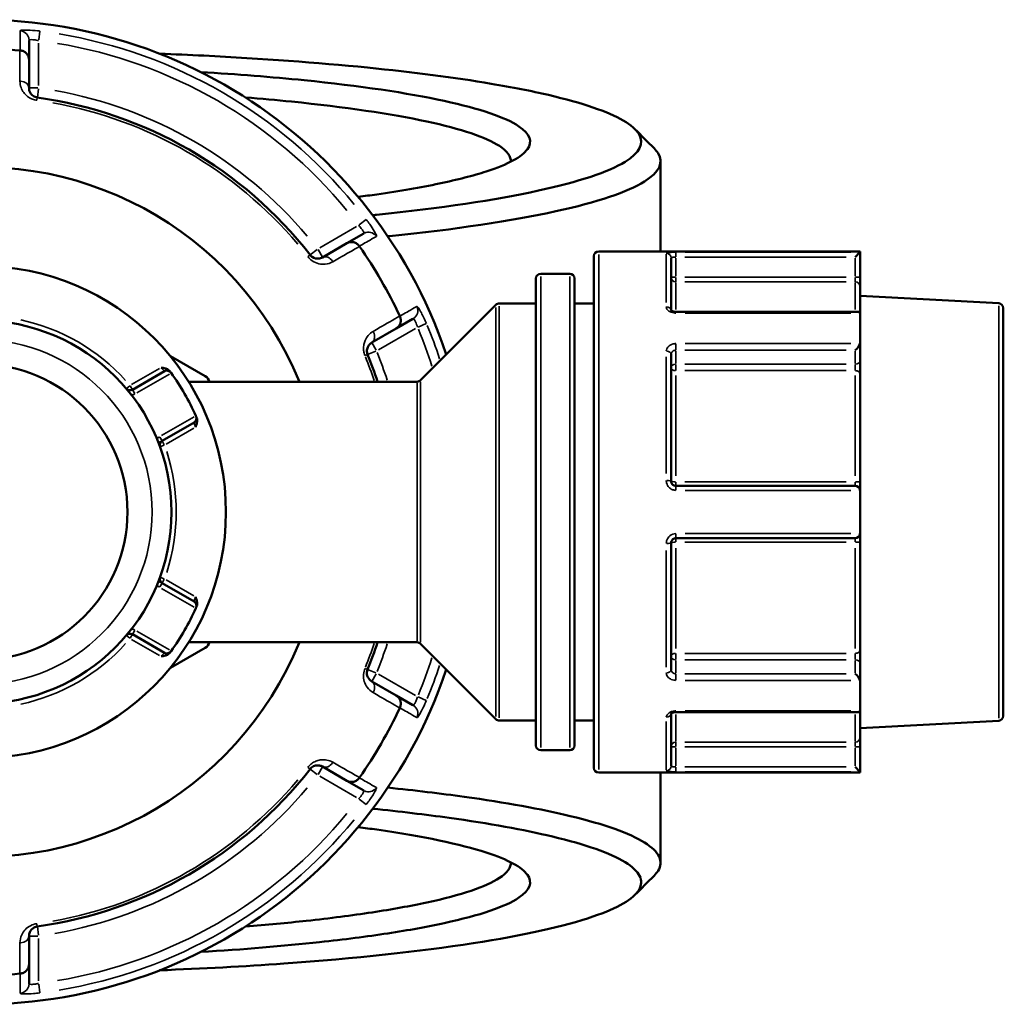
# Model space of a CAD drawing. Header units: millimetres. Extents: x 0 to 926, y 0 to 963.
# Tile 13 of 17: x 401 to 503, y 706 to 808. Entities that reach past the tile are written whole.
import ezdxf

# ---------------------------------------------------------------- set-up
doc = ezdxf.new("R2010")
doc.units = ezdxf.units.MM
doc.layers.add('Visible (ANSI)', color=7, linetype='Continuous', lineweight=50)
doc.layers.add('Visible Narrow (ANSI)', color=7, linetype='Continuous', lineweight=35)

msp = doc.modelspace()

# ---------------------------------------------------------------- linework, layer by layer
at = {"layer": 'Visible (ANSI)'}
for p, q in [((402.336, 803.792), (402.336, 805.798)), ((402.336, 800.865), (402.336, 803.792)), ((467.736, 793.279), (467.736, 783.936)), ((437.002, 785.784), (435.264, 784.781)), ((435.264, 784.781), (432.729, 783.317)), ((460.836, 730.436), (460.836, 783.436)), ((488.396, 783.936), (461.336, 783.936)), ((488.394, 783.843), (487.896, 783.345)), ((488.396, 783.936), (488.396, 783.847)), ((488.396, 781.274), (488.396, 783.847)), ((468.836, 783.242), (468.836, 777.827)), ((458.336, 781.625), (455.336, 781.625)), ((454.836, 732.747), (454.836, 781.125)), ((458.836, 781.125), (458.836, 732.747)), ((488.396, 780.282), (488.396, 781.274)), ((488.396, 780.282), (488.396, 777.52)), ((502.762, 778.561), (488.396, 779.314)), ((442.883, 770.583), (450.69, 778.39)), ((454.836, 778.536), (451.043, 778.536)), ((460.836, 778.536), (458.836, 778.536)), ((488.25, 777.666), (469.336, 777.666)), ((488.396, 777.52), (488.396, 774.409)), ((503.236, 778.062), (503.236, 735.811)), ((440.364, 775.947), (442.102, 776.951)), ((437.829, 774.484), (440.364, 775.947)), ((488.396, 772.59), (488.396, 774.409)), ((468.836, 773.275), (468.836, 760.136)), ((420.586, 770.995), (416.975, 773.08)), ((488.396, 771.274), (488.396, 772.59)), ((416.372, 771.518), (413.058, 769.604)), ((488.396, 771.274), (488.396, 760.006)), ((442.529, 770.436), (418.869, 770.436)), ((416.118, 764.304), (419.432, 766.218)), ((488.396, 759.136), (488.396, 760.006)), ((487.896, 759.636), (469.336, 759.636)), ((488.396, 759.136), (488.396, 754.736)), ((469.336, 754.236), (487.896, 754.236)), ((488.396, 753.867), (488.396, 754.736)), ((488.396, 753.867), (488.396, 742.599)), ((468.836, 753.736), (468.836, 740.598)), ((419.432, 747.655), (416.118, 749.568)), ((413.058, 744.268), (416.372, 742.355)), ((416.975, 740.793), (420.586, 742.878)), ((442.529, 743.436), (418.869, 743.436)), ((442.883, 743.29), (450.69, 735.483)), ((488.396, 741.283), (488.396, 742.599)), ((488.396, 739.464), (488.396, 741.283)), ((440.364, 737.925), (437.829, 739.389)), ((488.396, 739.464), (488.396, 736.352)), ((442.102, 736.922), (440.364, 737.925)), ((468.836, 736.045), (468.836, 730.63)), ((469.336, 736.207), (488.25, 736.207)), ((488.396, 736.352), (488.396, 733.591)), ((454.836, 735.336), (451.043, 735.336)), ((460.836, 735.336), (458.836, 735.336)), ((502.762, 735.312), (488.396, 734.559)), ((488.396, 732.599), (488.396, 733.591)), ((488.396, 730.026), (488.396, 732.599)), ((458.336, 732.247), (455.336, 732.247)), ((432.729, 730.555), (435.264, 729.092)), ((487.896, 730.528), (488.394, 730.03)), ((488.396, 729.936), (461.336, 729.936)), ((467.736, 729.936), (467.736, 720.594)), ((488.396, 730.026), (488.396, 729.936)), ((435.264, 729.092), (437.002, 728.089)), ((402.336, 710.081), (402.336, 713.008)), ((402.336, 708.074), (402.336, 710.081))]:
    msp.add_line(p, q, dxfattribs=at)
for radius in [25.5, 19.85, 15.3]:
    msp.add_circle((397.236, 756.936), radius, dxfattribs=at)
for centre, radius, start, end in [((397.236, 756.936), 51, 18.66141, 341.33859), ((397.236, 756.936), 47.999, 85.02648, 94.97352), ((397.236, 756.936), 43.35, 37.90565, 82.09435), ((397.236, 756.936), 35.749, 22.18705, 337.81295), ((397.236, 756.936), 47.999, 25.02648, 34.97352), ((461.336, 783.436), 0.5, 90, 180), ((455.336, 781.125), 0.5, 90, 180), ((458.336, 781.125), 0.5, 0, 90), ((451.043, 778.036), 0.5, 90, 135), ((502.736, 778.062), 0.5, 0, 87), ((397.236, 756.936), 43.35, 18.14475, 22.09435), ((416.622, 771.085), 0.5, 36.1232, 120), ((397.236, 756.936), 24.5, 24.00223, 35.99777), ((420.086, 770.129), 1, 17.89962, 60), ((442.529, 770.936), 0.5, 270, 315), ((412.808, 770.037), 0.5, 220.07508, 300), ((419.182, 766.651), 0.5, 300, 23.8768), ((416.368, 763.871), 0.5, 120, 199.92492), ((487.896, 759.136), 0.5, 4.76211, 90), ((487.896, 754.736), 0.5, 270, 355.23789), ((416.368, 750.001), 0.5, 160.07508, 240), ((397.236, 756.936), 24.5, 324.00223, 335.99777), ((419.182, 747.222), 0.5, 336.1232, 60), ((412.808, 743.835), 0.5, 60, 139.92492), ((420.086, 743.744), 1, 300, 342.10038), ((397.236, 756.936), 43.35, 337.90565, 341.85525), ((442.529, 742.936), 0.5, 45, 90), ((416.622, 742.788), 0.5, 240, 323.8768), ((397.236, 756.936), 47.999, 325.02648, 334.97352), ((451.043, 735.836), 0.5, 225, 270), ((502.736, 735.811), 0.5, 273, 0), ((455.336, 732.747), 0.5, 180, 270), ((458.336, 732.747), 0.5, 270, 0), ((461.336, 730.436), 0.5, 180, 270), ((397.236, 756.936), 43.35, 277.90565, 322.09435), ((397.236, 756.936), 47.999, 265.02648, 274.97352)]:
    msp.add_arc(centre, radius, start, end, dxfattribs=at)
for centre, major_axis, start_param, end_param in [((487.896, 777.166), (0.462, 0.462), 5.9736008, 6.6758844), ((487.896, 774.054), (-0.462, -0.462), 1.1780972, 2.665779), ((487.896, 739.818), (-0.462, 0.462), 3.6174063, 5.1050881), ((487.896, 736.707), (0.462, -0.462), 5.8904862, 6.5927699)]:
    msp.add_ellipse(centre, major_axis=major_axis, ratio=0.4142136, start_param=start_param, end_param=end_param, dxfattribs=at)
for points in [[(401.423, 804.753), (401.415, 804.753), (401.406, 804.754), (401.397, 804.755)], [(465.09, 796.595), (465.75, 795.935), (466.41, 795.275), (467.071, 794.615)], [(436.567, 784.449), (436.563, 784.456), (436.558, 784.463), (436.553, 784.47)], [(488.396, 783.847), (488.396, 783.845), (488.396, 783.844), (488.394, 783.843)], [(440.74, 777.219), (440.736, 777.226), (440.732, 777.234), (440.729, 777.242)], [(488.394, 777.547), (488.396, 777.538), (488.396, 777.529), (488.396, 777.52)], [(488.396, 774.409), (488.396, 774.399), (488.396, 774.388), (488.394, 774.377)], [(417.058, 771.336), (417.047, 771.351), (417.037, 771.365), (417.026, 771.38)], [(419.639, 766.853), (419.632, 766.87), (419.625, 766.886), (419.618, 766.902)], [(488.394, 759.178), (488.396, 759.164), (488.396, 759.15), (488.396, 759.136)], [(488.396, 754.736), (488.396, 754.723), (488.396, 754.709), (488.394, 754.695)], [(419.618, 746.97), (419.625, 746.987), (419.632, 747.003), (419.639, 747.019)], [(417.026, 742.493), (417.037, 742.508), (417.047, 742.522), (417.058, 742.536)], [(488.394, 739.495), (488.396, 739.485), (488.396, 739.474), (488.396, 739.464)], [(440.729, 736.631), (440.732, 736.639), (440.736, 736.646), (440.74, 736.654)], [(488.396, 736.352), (488.396, 736.343), (488.396, 736.334), (488.394, 736.325)], [(436.553, 729.402), (436.558, 729.409), (436.563, 729.416), (436.567, 729.423)], [(488.394, 730.03), (488.396, 730.028), (488.396, 730.027), (488.396, 730.026)], [(467.071, 719.257), (466.41, 718.597), (465.75, 717.937), (465.09, 717.277)], [(401.397, 709.118), (401.406, 709.119), (401.415, 709.119), (401.423, 709.12)]]:
    msp.add_open_spline(points, degree=3, dxfattribs=at)
for points, knots in [([(402.336, 803.792), (402.336, 803.793), (402.336, 803.795), (402.336, 803.915), (402.312, 804.033), (402.223, 804.253), (402.157, 804.355), (401.989, 804.532), (401.888, 804.605), (401.665, 804.71), (401.546, 804.742), (401.423, 804.753)], [-0.0004764, -0.0004764, -0.0004764, -0.0004764, 0, 0, 0.03923697, 0.03923697, 0.07796289, 0.07796289, 0.11655078, 0.11655078, 0.15359492, 0.15359492, 0.15359492, 0.15359492]), ([(415.856, 804.416), (417.404, 804.355), (418.936, 804.287), (426.472, 803.912), (432.189, 803.494), (442.139, 802.499), (446.455, 801.937), (452.378, 800.939), (454.369, 800.547), (457.9, 799.724), (459.44, 799.294), (462.033, 798.408), (463.087, 797.951), (464.684, 797.02), (465.227, 796.546), (465.509, 796.069), (466.072, 795.116), (465.583, 794.151), (462.342, 792.159), (459.292, 791.142), (450.66, 789.258), (444.946, 788.403), (438.192, 787.703), (438.062, 787.689), (437.931, 787.676)], [0.2753649, 0.2753649, 0.2753649, 0.2753649, 0.3458146, 0.3458146, 0.6262452, 0.6262452, 0.8836396, 0.8836396, 1.0350481, 1.0350481, 1.1864566, 1.1864566, 1.337865, 1.337865, 1.4892735, 1.4892735, 1.4892735, 1.7920905, 1.7920905, 2.1356112, 2.1356112, 2.4982224, 2.4982224, 2.5053333, 2.5053333, 2.5053333, 2.5053333]), ([(436.424, 789.576), (437.086, 789.662), (437.733, 789.751), (440.752, 790.186), (442.913, 790.56), (446.711, 791.356), (448.348, 791.777), (451.945, 792.947), (453.386, 793.726), (453.956, 794.517), (454.525, 795.308), (454.223, 796.11), (451.67, 797.822), (449.038, 798.721), (441.523, 800.354), (436.576, 801.084), (427.499, 801.999), (423.898, 802.285), (420.118, 802.514)], [0.7578771, 0.7578771, 0.7578771, 0.7578771, 0.8058694, 0.8058694, 0.987363, 0.987363, 1.1688566, 1.1688566, 1.4715087, 1.4715087, 1.4715087, 1.7741609, 1.7741609, 2.1372829, 2.1372829, 2.5114285, 2.5114285, 2.7285952, 2.7285952, 2.7285952, 2.7285952]), ([(403.199, 799.874), (403.156, 799.88), (403.114, 799.889), (403.006, 799.918), (402.944, 799.943), (402.807, 800.012), (402.736, 800.061), (402.62, 800.163), (402.572, 800.216), (402.471, 800.353), (402.425, 800.441), (402.355, 800.64), (402.336, 800.753), (402.336, 800.865)], [0, 0, 0, 0, 0.02585168, 0.02585168, 0.06721438, 0.06721438, 0.12305037, 0.12305037, 0.17415567, 0.17415567, 0.25081718, 0.25081718, 0.34541583, 0.34541583, 0.34541583, 0.34541583]), ([(424.749, 799.878), (426.389, 799.747), (427.981, 799.603), (435.046, 798.892), (439.824, 798.191), (447.107, 796.618), (449.673, 795.752), (451.862, 794.319), (452.259, 793.773), (452.234, 793.228)], [-2.6151899, -2.6151899, -2.6151899, -2.6151899, -2.5114285, -2.5114285, -2.1372829, -2.1372829, -1.7741609, -1.7741609, -1.5591768, -1.5591768, -1.5591768, -1.5591768]), ([(439.495, 785.488), (439.55, 785.493), (439.606, 785.499), (446.488, 786.214), (452.364, 787.096), (461.218, 789.038), (464.332, 790.086), (467.612, 792.137), (468.086, 793.13), (467.479, 794.11), (467.375, 794.279), (467.238, 794.447), (467.071, 794.615)], [-2.5011535, -2.5011535, -2.5011535, -2.5011535, -2.4982224, -2.4982224, -2.1356112, -2.1356112, -1.7920905, -1.7920905, -1.4892735, -1.4892735, -1.4892735, -1.437135, -1.437135, -1.437135, -1.437135]), ([(435.264, 784.781), (435.266, 784.782), (435.267, 784.782), (435.371, 784.842), (435.485, 784.881), (435.721, 784.913), (435.842, 784.908), (436.079, 784.85), (436.193, 784.799), (436.395, 784.658), (436.482, 784.571), (436.553, 784.47)], [-0.15371258, -0.15371258, -0.15371258, -0.15371258, -0.15323745, -0.15323745, -0.11409175, -0.11409175, -0.07545624, -0.07545624, -0.03695797, -0.03695797, 0, 0, 0, 0]), ([(432.729, 783.317), (432.609, 783.248), (432.474, 783.202), (432.119, 783.168), (431.88, 783.21), (431.582, 783.415), (431.504, 783.487), (431.44, 783.569)], [0, 0, 0, 0, 0.11734182, 0.11734182, 0.28278882, 0.28278882, 0.34541683, 0.34541683, 0.34541683, 0.34541683]), ([(469.336, 777.666), (469.281, 777.666), (469.226, 777.67), (469.122, 777.687), (469.073, 777.699), (468.988, 777.728), (468.951, 777.745), (468.893, 777.778), (468.871, 777.794), (468.842, 777.82), (468.834, 777.83), (468.83, 777.836), (468.829, 777.836), (468.829, 777.836)], [0, 0, 0, 0, 0.02450984, 0.02450984, 0.04873565, 0.04873565, 0.07214944, 0.07214944, 0.09449088, 0.09449088, 0.11641991, 0.11641991, 0.12457754, 0.12457754, 0.12457754, 0.12457754]), ([(440.74, 777.219), (440.792, 777.107), (440.824, 776.988), (440.845, 776.742), (440.832, 776.618), (440.763, 776.384), (440.707, 776.276), (440.561, 776.088), (440.47, 776.009), (440.367, 775.949), (440.366, 775.948), (440.364, 775.947)], [-0.15359506, -0.15359506, -0.15359506, -0.15359506, -0.11655085, -0.11655085, -0.07796276, -0.07796276, -0.03923705, -0.03923705, 0, 0, 0.00047625, 0.00047625, 0.00047625, 0.00047625]), ([(437.403, 773.242), (437.387, 773.282), (437.373, 773.323), (437.345, 773.43), (437.335, 773.497), (437.326, 773.65), (437.333, 773.735), (437.363, 773.887), (437.385, 773.955), (437.454, 774.113), (437.508, 774.196), (437.645, 774.356), (437.733, 774.428), (437.829, 774.484)], [0, 0, 0, 0, 0.02585168, 0.02585168, 0.06721438, 0.06721438, 0.12292214, 0.12292214, 0.17440412, 0.17440412, 0.25131567, 0.25131567, 0.345416, 0.345416, 0.345416, 0.345416]), ([(416.011, 771.887), (416.012, 771.886), (416.014, 771.886), (416.151, 771.869), (416.289, 771.85), (416.524, 771.786), (416.64, 771.744), (416.832, 771.619), (416.897, 771.556), (416.945, 771.491)], [-0.000503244, -0.000503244, -0.000503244, -0.000503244, 0, 0, 0.040898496, 0.040898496, 0.072220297, 0.072220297, 0.097403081, 0.097403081, 0.097403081, 0.097403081]), ([(417.026, 771.38), (417.026, 771.38), (417.022, 771.385), (417.003, 771.412), (416.981, 771.441), (416.949, 771.485), (416.947, 771.488), (416.945, 771.491)], [0.631886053, 0.631886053, 0.631886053, 0.631886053, 0.651255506, 0.651255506, 0.68224663, 0.68224663, 0.684271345, 0.684271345, 0.684271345, 0.684271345]), ([(419.695, 766.727), (419.727, 766.653), (419.749, 766.566), (419.762, 766.336), (419.741, 766.216), (419.678, 765.979), (419.626, 765.851), (419.572, 765.724), (419.571, 765.722), (419.571, 765.721)], [0, 0, 0, 0, 0.02421576, 0.02421576, 0.054334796, 0.054334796, 0.093662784, 0.093662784, 0.094146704, 0.094146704, 0.094146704, 0.094146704]), ([(419.695, 766.727), (419.693, 766.73), (419.692, 766.734), (419.67, 766.783), (419.655, 766.817), (419.642, 766.847), (419.639, 766.853), (419.639, 766.853)], [-0.052385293, -0.052385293, -0.052385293, -0.052385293, -0.05035476, -0.05035476, -0.019367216, -0.019367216, 0, 0, 0, 0]), ([(469.336, 759.636), (469.303, 759.636), (469.271, 759.64), (469.187, 759.656), (469.138, 759.675), (469.033, 759.733), (468.98, 759.779), (468.885, 759.903), (468.851, 759.987), (468.837, 760.095), (468.836, 760.116), (468.836, 760.136)], [0, 0, 0, 0, 0.01963427, 0.01963427, 0.05104911, 0.05104911, 0.0918884, 0.0918884, 0.14497947, 0.14497947, 0.15751281, 0.15751281, 0.15751281, 0.15751281]), ([(468.836, 753.736), (468.836, 753.793), (468.846, 753.85), (468.896, 753.99), (468.95, 754.067), (469.109, 754.196), (469.222, 754.236), (469.336, 754.236)], [0, 0, 0, 0, 0.03435848, 0.03435848, 0.08933205, 0.08933205, 0.15751354, 0.15751354, 0.15751354, 0.15751354]), ([(419.571, 748.152), (419.571, 748.151), (419.572, 748.149), (419.626, 748.022), (419.678, 747.893), (419.741, 747.657), (419.762, 747.536), (419.749, 747.307), (419.727, 747.219), (419.695, 747.145)], [-0.000503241, -0.000503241, -0.000503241, -0.000503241, 0, 0, 0.04089853, 0.04089853, 0.07222037, 0.07222037, 0.097403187, 0.097403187, 0.097403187, 0.097403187]), ([(419.639, 747.019), (419.639, 747.019), (419.642, 747.025), (419.655, 747.056), (419.67, 747.089), (419.692, 747.139), (419.693, 747.142), (419.695, 747.145)], [0.63188605, 0.63188605, 0.63188605, 0.63188605, 0.651253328, 0.651253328, 0.682240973, 0.682240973, 0.684271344, 0.684271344, 0.684271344, 0.684271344]), ([(416.945, 742.382), (416.897, 742.317), (416.832, 742.254), (416.64, 742.129), (416.524, 742.087), (416.289, 742.022), (416.151, 742.004), (416.014, 741.986), (416.012, 741.986), (416.011, 741.986)], [0, 0, 0, 0, 0.02421576, 0.02421576, 0.054334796, 0.054334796, 0.093662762, 0.093662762, 0.094146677, 0.094146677, 0.094146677, 0.094146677]), ([(416.945, 742.382), (416.968, 742.414), (416.987, 742.439), (417.017, 742.481), (417.026, 742.493), (417.026, 742.493)], [0.261120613, 0.261120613, 0.261120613, 0.261120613, 0.28428582, 0.28428582, 0.313505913, 0.313505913, 0.313505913, 0.313505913]), ([(437.829, 739.389), (437.709, 739.458), (437.602, 739.553), (437.396, 739.841), (437.314, 740.065), (437.339, 740.426), (437.362, 740.532), (437.403, 740.631)], [0, 0, 0, 0, 0.11734182, 0.11734182, 0.28109054, 0.28109054, 0.34541684, 0.34541684, 0.34541684, 0.34541684]), ([(440.364, 737.925), (440.366, 737.925), (440.367, 737.924), (440.47, 737.863), (440.561, 737.784), (440.707, 737.596), (440.763, 737.489), (440.832, 737.255), (440.845, 737.13), (440.824, 736.885), (440.792, 736.766), (440.74, 736.654)], [-0.15371258, -0.15371258, -0.15371258, -0.15371258, -0.15323743, -0.15323743, -0.11409174, -0.11409174, -0.0754562, -0.0754562, -0.03695796, -0.03695796, 0, 0, 0, 0]), ([(468.829, 736.036), (468.829, 736.036), (468.835, 736.046), (468.863, 736.072), (468.882, 736.088), (468.934, 736.119), (468.967, 736.135), (469.044, 736.165), (469.088, 736.178), (469.186, 736.198), (469.24, 736.204), (469.308, 736.207), (469.322, 736.207), (469.336, 736.207)], [0.03293512, 0.03293512, 0.03293512, 0.03293512, 0.05971916, 0.05971916, 0.08175749, 0.08175749, 0.10395199, 0.10395199, 0.1271525, 0.1271525, 0.15122998, 0.15122998, 0.15751415, 0.15751415, 0.15751415, 0.15751415]), ([(431.44, 730.304), (431.467, 730.338), (431.495, 730.37), (431.574, 730.448), (431.627, 730.49), (431.755, 730.574), (431.832, 730.611), (431.979, 730.66), (432.049, 730.675), (432.221, 730.695), (432.32, 730.69), (432.527, 730.651), (432.633, 730.611), (432.729, 730.555)], [0, 0, 0, 0, 0.02585168, 0.02585168, 0.06721438, 0.06721438, 0.12288915, 0.12288915, 0.17445287, 0.17445287, 0.25141662, 0.25141662, 0.34541603, 0.34541603, 0.34541603, 0.34541603]), ([(436.553, 729.402), (436.482, 729.301), (436.395, 729.214), (436.193, 729.073), (436.079, 729.022), (435.842, 728.965), (435.721, 728.959), (435.485, 728.992), (435.371, 729.031), (435.267, 729.09), (435.266, 729.091), (435.264, 729.092)], [-0.15359504, -0.15359504, -0.15359504, -0.15359504, -0.11655084, -0.11655084, -0.07796278, -0.07796278, -0.03923704, -0.03923704, 0, 0, 0.00047627, 0.00047627, 0.00047627, 0.00047627]), ([(467.07, 719.257), (467.238, 719.425), (467.375, 719.594), (467.479, 719.762), (467.783, 720.253), (467.817, 720.746), (467.348, 721.728), (466.844, 722.216), (465.307, 723.177), (464.274, 723.65), (461.703, 724.567), (460.165, 725.013), (455.376, 726.165), (451.678, 726.837), (444.955, 727.776), (442.303, 728.095), (439.494, 728.385)], [1.437135, 1.437135, 1.437135, 1.437135, 1.4892735, 1.4892735, 1.4892735, 1.640682, 1.640682, 1.7920905, 1.7920905, 1.9434989, 1.9434989, 2.0949074, 2.0949074, 2.3523018, 2.3523018, 2.5011535, 2.5011535, 2.5011535, 2.5011535]), ([(437.93, 726.196), (440.741, 725.909), (443.393, 725.593), (449.995, 724.673), (453.595, 724.021), (458.268, 722.904), (459.772, 722.471), (462.29, 721.581), (463.306, 721.122), (464.824, 720.189), (465.327, 719.714), (465.81, 718.76), (465.79, 718.28), (465.509, 717.803), (464.945, 716.85), (463.33, 715.908), (457.788, 714.014), (453.574, 713.077), (442.798, 711.407), (436.113, 710.69), (424.62, 709.867), (420.301, 709.631), (415.856, 709.457)], [-2.5053333, -2.5053333, -2.5053333, -2.5053333, -2.3523018, -2.3523018, -2.0949074, -2.0949074, -1.9434989, -1.9434989, -1.7920905, -1.7920905, -1.640682, -1.640682, -1.4892735, -1.4892735, -1.4892735, -1.1864566, -1.1864566, -0.842243, -0.842243, -0.4777172, -0.4777172, -0.2753649, -0.2753649, -0.2753649, -0.2753649]), ([(420.12, 711.359), (424.512, 711.625), (428.66, 711.968), (434.965, 712.652), (437.329, 712.957), (441.651, 713.617), (443.609, 713.972), (447.187, 714.75), (448.773, 715.175), (451.362, 716.059), (452.366, 716.517), (454.223, 717.762), (454.525, 718.565), (453.956, 719.356), (453.386, 720.147), (451.945, 720.925), (446.999, 722.534), (443.139, 723.343), (437.733, 724.121), (437.086, 724.21), (436.423, 724.297)], [-2.7285952, -2.7285952, -2.7285952, -2.7285952, -2.476217, -2.476217, -2.30675, -2.30675, -2.1372829, -2.1372829, -1.9557219, -1.9557219, -1.7741609, -1.7741609, -1.4715087, -1.4715087, -1.4715087, -1.1688566, -1.1688566, -0.8058694, -0.8058694, -0.7578771, -0.7578771, -0.7578771, -0.7578771]), ([(452.234, 720.645), (452.259, 720.1), (451.862, 719.554), (450.36, 718.571), (449.377, 718.129), (446.854, 717.277), (445.313, 716.867), (441.846, 716.118), (439.952, 715.777), (435.777, 715.142), (433.497, 714.849), (429.055, 714.368), (426.946, 714.171), (424.749, 713.995)], [1.5591768, 1.5591768, 1.5591768, 1.5591768, 1.7741609, 1.7741609, 1.9557219, 1.9557219, 2.1372829, 2.1372829, 2.30675, 2.30675, 2.476217, 2.476217, 2.6151899, 2.6151899, 2.6151899, 2.6151899]), ([(402.336, 713.008), (402.336, 713.146), (402.364, 713.287), (402.508, 713.604), (402.655, 713.781), (402.974, 713.946), (403.084, 713.982), (403.199, 713.998)], [0, 0, 0, 0, 0.11734182, 0.11734182, 0.27620858, 0.27620858, 0.34541645, 0.34541645, 0.34541645, 0.34541645]), ([(402.336, 710.081), (402.336, 710.079), (402.336, 710.078), (402.336, 709.958), (402.312, 709.84), (402.223, 709.619), (402.157, 709.517), (401.989, 709.341), (401.888, 709.267), (401.665, 709.162), (401.546, 709.13), (401.423, 709.12)], [-0.15371258, -0.15371258, -0.15371258, -0.15371258, -0.15323729, -0.15323729, -0.11409168, -0.11409168, -0.07545593, -0.07545593, -0.03695789, -0.03695789, 0, 0, 0, 0])]:
    msp.add_open_spline(points, degree=3, knots=knots, dxfattribs=at)
at = {"layer": 'Visible Narrow (ANSI)'}
for p, q in [((403.345, 805.839), (403.458, 806.745)), ((403.336, 801.11), (403.336, 805.521)), ((403.258, 800.865), (402.339, 800.865)), ((403.199, 799.877), (403.325, 800.787)), ((403.162, 799.611), (403.198, 799.874)), ((436.261, 786.511), (432.442, 784.306)), ((437.26, 787.229), (436.533, 786.678)), ((431.44, 783.569), (431.231, 783.406)), ((432.167, 784.135), (431.443, 783.571)), ((432.728, 783.32), (432.269, 784.115)), ((461.336, 783.604), (461.336, 730.269)), ((468.336, 778.638), (468.336, 783.64)), ((469.336, 783.382), (469.336, 783.839)), ((487.441, 783.843), (470.289, 783.843)), ((469.336, 781.377), (469.336, 783.241)), ((470.264, 783.345), (486.968, 783.345)), ((487.896, 783.241), (487.896, 781.377)), ((455.336, 781.321), (455.336, 732.551)), ((458.336, 732.551), (458.336, 781.321)), ((469.297, 781.274), (468.838, 781.274)), ((469.336, 780.784), (469.336, 781.238)), ((469.336, 780.71), (469.336, 777.906)), ((486.968, 781.274), (470.264, 781.274)), ((470.264, 780.778), (486.968, 780.778)), ((487.896, 781.238), (487.896, 780.784)), ((487.896, 777.906), (487.896, 780.71)), ((488.395, 781.274), (487.935, 781.274)), ((451.043, 778.27), (451.043, 735.602)), ((502.762, 735.578), (502.762, 778.295)), ((450.69, 735.747), (450.69, 778.126)), ((469.336, 777.558), (469.336, 777.665)), ((470.289, 777.547), (487.441, 777.547)), ((442.642, 776.097), (443.483, 776.452)), ((438.542, 773.74), (442.361, 775.946)), ((438.29, 773.686), (437.831, 774.481)), ((469.336, 773.728), (469.336, 774.348)), ((487.441, 774.377), (470.289, 774.377)), ((437.157, 773.142), (437.402, 773.241)), ((437.406, 773.243), (438.257, 773.588)), ((469.336, 772.309), (469.336, 773.628)), ((470.264, 773.701), (486.968, 773.701)), ((487.896, 773.628), (487.896, 772.309)), ((468.336, 760.924), (468.336, 773)), ((469.336, 771.607), (469.336, 772.21)), ((486.968, 772.236), (470.264, 772.236)), ((487.896, 772.21), (487.896, 771.607)), ((415.851, 771.794), (412.968, 770.13)), ((413.495, 769.28), (416.87, 771.228)), ((470.264, 771.578), (486.968, 771.578)), ((442.529, 743.603), (442.529, 770.27)), ((442.883, 770.415), (442.883, 743.458)), ((469.336, 771.073), (469.336, 760.695)), ((487.896, 760.695), (487.896, 771.073)), ((412.778, 770.012), (412.427, 769.717)), ((413.057, 769.606), (412.828, 770.004)), ((413.288, 769.205), (413.059, 769.603)), ((419.43, 766.794), (416.055, 764.846)), ((416.528, 763.964), (419.411, 765.628)), ((416.117, 764.306), (415.888, 764.703)), ((416.348, 763.905), (416.119, 764.303)), ((415.899, 763.702), (416.331, 763.858)), ((469.336, 759.638), (469.336, 760.036)), ((486.968, 760.071), (470.264, 760.071)), ((487.896, 760.036), (487.896, 759.638)), ((469.336, 759.215), (469.336, 759.635)), ((470.289, 759.178), (487.441, 759.178)), ((469.336, 754.238), (469.336, 754.658)), ((469.336, 753.837), (469.336, 754.235)), ((470.264, 753.802), (486.968, 753.802)), ((487.441, 754.695), (470.289, 754.695)), ((487.896, 754.235), (487.896, 753.837)), ((468.336, 740.873), (468.336, 752.949)), ((469.336, 753.178), (469.336, 742.799)), ((487.896, 742.799), (487.896, 753.178)), ((416.331, 750.015), (415.899, 750.171)), ((416.119, 749.57), (416.348, 749.967)), ((419.411, 748.245), (416.528, 749.909)), ((415.888, 749.169), (416.117, 749.567)), ((416.055, 749.027), (419.43, 747.079)), ((413.059, 744.27), (413.288, 744.667)), ((412.427, 744.156), (412.778, 743.86)), ((412.828, 743.869), (413.057, 744.267)), ((412.968, 743.743), (415.851, 742.079)), ((416.87, 742.645), (413.495, 744.593)), ((469.336, 741.663), (469.336, 742.265)), ((469.336, 740.245), (469.336, 741.563)), ((486.968, 742.295), (470.264, 742.295)), ((470.264, 741.637), (486.968, 741.637)), ((487.896, 742.265), (487.896, 741.663)), ((487.896, 741.563), (487.896, 740.245)), ((437.402, 740.631), (437.157, 740.731)), ((438.257, 740.284), (437.406, 740.63)), ((437.831, 739.392), (438.29, 740.187)), ((442.361, 737.927), (438.542, 740.132)), ((469.336, 739.525), (469.336, 740.145)), ((486.968, 740.172), (470.264, 740.172)), ((470.289, 739.495), (487.441, 739.495)), ((443.483, 737.421), (442.642, 737.776)), ((469.336, 736.207), (469.336, 736.314)), ((469.336, 735.967), (469.336, 733.162)), ((487.441, 736.325), (470.289, 736.325)), ((487.896, 733.162), (487.896, 735.967)), ((468.336, 730.232), (468.336, 735.234)), ((468.838, 732.599), (469.297, 732.599)), ((469.336, 732.635), (469.336, 733.089)), ((469.336, 730.631), (469.336, 732.496)), ((486.968, 733.095), (470.264, 733.095)), ((470.264, 732.599), (486.968, 732.599)), ((487.896, 733.089), (487.896, 732.635)), ((487.896, 732.496), (487.896, 730.631)), ((487.935, 732.599), (488.395, 732.599)), ((431.231, 730.467), (431.44, 730.304)), ((432.269, 729.757), (432.728, 730.553)), ((469.336, 730.034), (469.336, 730.491)), ((486.968, 730.528), (470.264, 730.528)), ((431.443, 730.302), (432.167, 729.738)), ((432.442, 729.567), (436.261, 727.361)), ((470.289, 730.03), (487.441, 730.03)), ((436.533, 727.194), (437.26, 726.643)), ((403.198, 713.999), (403.162, 714.262)), ((402.339, 713.008), (403.258, 713.008)), ((403.325, 713.086), (403.199, 713.995)), ((403.336, 708.352), (403.336, 712.763)), ((403.458, 707.128), (403.345, 708.034))]:
    msp.add_line(p, q, dxfattribs=at)
msp.add_circle((397.236, 756.936), 17.85, dxfattribs=at)
for centre, radius, start, end in [((397.236, 756.936), 50.205, 39.40871, 80.59129), ((397.236, 756.936), 49.209, 39.40871, 80.59129), ((397.236, 756.936), 44.35, 40.11509, 79.88491), ((397.236, 756.936), 43.057, 40.11509, 79.88491), ((397.236, 756.936), 20.35, 42.06758, 77.93242), ((397.236, 756.936), 50.205, 18.44475, 22.64581), ((397.236, 756.936), 49.209, 17.88695, 22.61646), ((397.236, 756.936), 44.35, 17.9405, 21.87572), ((397.236, 756.936), 43.057, 18.46361, 21.90326), ((412.808, 770.037), 1, 279.90584, 298.94241), ((416.368, 763.871), 1, 121.05759, 140.09416), ((397.236, 756.936), 20.35, 342.06758, 17.93242), ((416.368, 750.001), 1, 219.90584, 238.94241), ((412.808, 743.835), 1, 61.05759, 80.09416), ((397.236, 756.936), 20.35, 282.06758, 317.93242), ((397.236, 756.936), 43.057, 338.09674, 341.53639), ((397.236, 756.936), 44.35, 338.12428, 342.0595), ((397.236, 756.936), 49.209, 337.38354, 342.11305), ((397.236, 756.936), 50.205, 337.35419, 341.55525), ((397.236, 756.936), 43.057, 280.11509, 319.88491), ((397.236, 756.936), 44.35, 280.11509, 319.88491), ((397.236, 756.936), 49.209, 279.40871, 320.59129), ((397.236, 756.936), 50.205, 279.40871, 320.59129)]:
    msp.add_arc(centre, radius, start, end, dxfattribs=at)
for centre, major_axis, ratio, start_param, end_param in [((401.336, 805.798), (1, 0), 0.9961681, 0.0743701, 1.413032), ((401.336, 800.865), (1, 0), 0.7055719, 0.0752519, 1.4297859), ((437.502, 784.918), (-0.5, 0.866), 0.9961681, 4.8701533, 6.2088152), ((433.229, 782.451), (-0.5, 0.866), 0.7055719, 4.8533994, 6.2079334), ((468.336, 783.242), (0.5, 0), 0.9926824, 0.0785398, 1.4922565), ((469.336, 781.274), (-0.5, 0), 0.9914662, 0.0785398, 1.4922565), ((487.896, 780.282), (0.5, 0), 0.9914662, 0.0785398, 1.4922565), ((441.602, 777.817), (0.5, -0.866), 0.9961681, 0.0743701, 1.413032), ((468.336, 777.8), (0.5, 0), 0.7873189, 0.1474387, 1.4958828), ((437.329, 775.35), (0.5, -0.866), 0.7055719, 0.0752519, 1.4297859), ((468.336, 773.275), (0.5, 0), 0.616546, 0.0785398, 1.4922565), ((469.336, 771.883), (-0.5, 0), 0.7071068, 4.7909288, 6.2046455), ((487.896, 772.59), (0.5, 0), 0.7071068, 4.7909288, 6.2046455), ((469.336, 771.883), (-0.5, 0), 0.6088913, 0.0785398, 1.4922565), ((487.896, 771.274), (0.5, 0), 0.6088913, 0.0785398, 1.4922565), ((468.336, 760.136), (0.5, 0), 0.1207547, 0.0785398, 1.4922565), ((469.336, 760.136), (-0.5, 0), 0.1303639, 0.0785398, 1.4922565), ((487.896, 760.006), (0.5, 0), 0.1303639, 0.0785398, 1.4922565), ((469.336, 753.736), (-0.5, 0), 0.1303639, 4.7909288, 6.2046455), ((487.896, 753.867), (0.5, 0), 0.1303639, 4.7909288, 6.2046455), ((468.336, 753.736), (0.5, 0), 0.1207547, 4.7909288, 6.2046455), ((487.896, 742.599), (0.5, 0), 0.6088913, 4.7909288, 6.2046455), ((469.336, 741.99), (-0.5, 0), 0.6088913, 4.7909288, 6.2046455), ((469.336, 741.99), (-0.5, 0), 0.7071068, 0.0785398, 1.4922565), ((487.896, 741.283), (0.5, 0), 0.7071068, 0.0785398, 1.4922565), ((468.336, 740.598), (0.5, 0), 0.616546, 4.7909288, 6.2046455), ((437.329, 738.523), (0.5, 0.866), 0.7055719, 4.8533994, 6.2079334), ((441.602, 736.056), (0.5, 0.866), 0.9961681, 4.8701533, 6.2088152), ((468.336, 736.072), (0.5, 0), 0.7873189, 4.7872961, 6.1356235), ((487.896, 733.591), (0.5, 0), 0.9914662, 4.7909288, 6.2046455), ((469.336, 732.599), (-0.5, 0), 0.9914662, 4.7909288, 6.2046455), ((433.229, 731.421), (-0.5, -0.866), 0.7055719, 0.0752519, 1.4297859), ((468.336, 730.63), (0.5, 0), 0.9926824, 4.7909288, 6.2046455), ((437.502, 728.955), (-0.5, -0.866), 0.9961681, 0.0743701, 1.413032), ((401.336, 713.008), (1, 0), 0.7055719, 4.8533994, 6.2079334), ((401.336, 708.074), (1, 0), 0.9961681, 4.8701533, 6.2088152)]:
    msp.add_ellipse(centre, major_axis=major_axis, ratio=ratio, start_param=start_param, end_param=end_param, dxfattribs=at)
for points, knots in [([(403.46, 806.754), (403.383, 806.764), (403.307, 806.773), (402.872, 806.821), (402.522, 806.847), (402.008, 806.865), (401.82, 806.863), (401.577, 806.848), (401.501, 806.837), (401.433, 806.813), (401.419, 806.803), (401.419, 806.791)], [-0.31481112, -0.31481112, -0.31481112, -0.31481112, -0.29222008, -0.29222008, -0.18520991, -0.18520991, -0.1028944, -0.1028944, -0.03957477, -0.03957477, 0, 0, 0, 0]), ([(401.419, 806.791), (401.419, 806.763), (401.42, 806.735), (401.42, 806.407), (401.421, 806.108), (401.421, 805.808), (401.422, 805.549), (401.422, 805.291), (401.423, 804.939), (401.423, 804.846), (401.423, 804.753)], [-2.8973048, -2.8973048, -2.8973048, -2.8973048, -2.8010583, -2.8010583, -1.7733902, -1.7733902, -1.7733902, -0.8866951, -0.8866951, -0.5671389, -0.5671389, -0.5671389, -0.5671389]), ([(402.336, 805.798), (402.336, 805.81), (402.343, 805.82), (402.376, 805.844), (402.413, 805.855), (402.532, 805.871), (402.625, 805.873), (402.877, 805.856), (403.048, 805.831), (403.261, 805.784), (403.299, 805.775), (403.336, 805.766)], [0, 0, 0, 0, 0.03957477, 0.03957477, 0.1028944, 0.1028944, 0.18520991, 0.18520991, 0.29222008, 0.29222008, 0.31481112, 0.31481112, 0.31481112, 0.31481112]), ([(401.397, 804.755), (401.398, 803.954), (401.4, 803.152), (401.401, 802.351), (401.401, 802.09), (401.401, 801.83), (401.402, 801.569)], [-1.97914638, -1.97914638, -1.97914638, -1.97914638, -1.63991954, -1.63991954, -1.63991954, -1.52956, -1.52956, -1.52956, -1.52956]), ([(401.402, 801.569), (401.402, 801.345), (401.44, 801.12), (401.585, 800.721), (401.677, 800.545), (401.884, 800.269), (401.982, 800.163), (402.218, 799.959), (402.361, 799.861), (402.639, 799.722), (402.768, 799.673), (402.985, 799.614), (403.072, 799.596), (403.158, 799.584)], [-0.34541583, -0.34541583, -0.34541583, -0.34541583, -0.25081718, -0.25081718, -0.17415567, -0.17415567, -0.12305037, -0.12305037, -0.06721438, -0.06721438, -0.02585168, -0.02585168, 0, 0, 0, 0]), ([(436.473, 786.634), (436.545, 786.56), (436.613, 786.483), (436.775, 786.289), (436.858, 786.173), (436.993, 785.947), (437.028, 785.852), (437.015, 785.797), (437.01, 785.789), (437.002, 785.784)], [0, 0, 0, 0, 0.06043739, 0.06043739, 0.15713721, 0.15713721, 0.28284699, 0.28284699, 0.31481354, 0.31481354, 0.31481354, 0.31481354]), ([(438.32, 785.487), (438.328, 785.491), (438.331, 785.503), (438.322, 785.596), (438.235, 785.781), (437.962, 786.242), (437.805, 786.486), (437.513, 786.905), (437.392, 787.071), (437.268, 787.235)], [-0.31481354, -0.31481354, -0.31481354, -0.31481354, -0.28284699, -0.28284699, -0.15713721, -0.15713721, -0.06043739, -0.06043739, 0, 0, 0, 0]), ([(436.553, 784.47), (436.634, 784.517), (436.714, 784.563), (437.019, 784.739), (437.244, 784.868), (437.468, 784.996), (437.727, 785.146), (437.987, 785.295), (438.271, 785.459), (438.296, 785.473), (438.32, 785.487)], [-3.5347812, -3.5347812, -3.5347812, -3.5347812, -3.215225, -3.215225, -2.3285299, -2.3285299, -2.3285299, -1.3008619, -1.3008619, -1.2046153, -1.2046153, -1.2046153, -1.2046153]), ([(433.806, 782.86), (434.032, 782.99), (434.258, 783.12), (434.484, 783.25), (435.179, 783.65), (435.873, 784.05), (436.567, 784.449)], [-3.24885411, -3.24885411, -3.24885411, -3.24885411, -3.13846006, -3.13846006, -3.13846006, -2.79926773, -2.79926773, -2.79926773, -2.79926773]), ([(431.209, 783.389), (431.34, 783.222), (431.496, 783.076), (432.101, 782.656), (432.581, 782.567), (433.294, 782.632), (433.566, 782.722), (433.806, 782.86)], [-0.34541683, -0.34541683, -0.34541683, -0.34541683, -0.28278882, -0.28278882, -0.11734182, -0.11734182, 0, 0, 0, 0]), ([(469.336, 783.843), (469.109, 783.843), (468.882, 783.837), (468.564, 783.812), (468.455, 783.797), (468.356, 783.766), (468.336, 783.753), (468.336, 783.739)], [-0.15751354, -0.15751354, -0.15751354, -0.15751354, -0.08933205, -0.08933205, -0.03435848, -0.03435848, 0, 0, 0, 0]), ([(468.836, 783.242), (468.836, 783.256), (468.846, 783.269), (468.896, 783.3), (468.95, 783.315), (469.109, 783.338), (469.222, 783.345), (469.336, 783.345)], [0, 0, 0, 0, 0.03435848, 0.03435848, 0.08933205, 0.08933205, 0.15751354, 0.15751354, 0.15751354, 0.15751354]), ([(440.729, 777.242), (440.036, 776.84), (439.342, 776.439), (438.649, 776.037), (438.423, 775.907), (438.198, 775.776), (437.972, 775.645)], [-1.97914638, -1.97914638, -1.97914638, -1.97914638, -1.63999425, -1.63999425, -1.63999425, -1.52956, -1.52956, -1.52956, -1.52956]), ([(442.503, 778.241), (442.479, 778.227), (442.455, 778.213), (442.171, 778.048), (441.912, 777.898), (441.653, 777.748), (441.429, 777.618), (441.205, 777.488), (440.901, 777.312), (440.82, 777.265), (440.74, 777.219)], [-2.8973048, -2.8973048, -2.8973048, -2.8973048, -2.8010582, -2.8010582, -1.7733902, -1.7733902, -1.7733902, -0.8866951, -0.8866951, -0.5671389, -0.5671389, -0.5671389, -0.5671389]), ([(443.491, 776.456), (443.322, 776.858), (443.135, 777.252), (442.865, 777.762), (442.769, 777.926), (442.632, 778.132), (442.584, 778.192), (442.529, 778.24), (442.513, 778.247), (442.503, 778.241)], [-0.31481104, -0.31481104, -0.31481104, -0.31481104, -0.18638694, -0.18638694, -0.1035483, -0.1035483, -0.03982627, -0.03982627, 0, 0, 0, 0]), ([(468.336, 778.194), (468.336, 778.17), (468.338, 778.146), (468.362, 778.011), (468.43, 777.901), (468.62, 777.737), (468.725, 777.677), (468.936, 777.598), (469.036, 777.574), (469.204, 777.552), (469.27, 777.547), (469.336, 777.547)], [-0.15751275, -0.15751275, -0.15751275, -0.15751275, -0.14614787, -0.14614787, -0.09262893, -0.09262893, -0.05146052, -0.05146052, -0.01979251, -0.01979251, 0, 0, 0, 0]), ([(442.102, 776.951), (442.112, 776.956), (442.124, 776.956), (442.162, 776.939), (442.191, 776.912), (442.265, 776.815), (442.313, 776.735), (442.437, 776.481), (442.513, 776.279), (442.573, 776.068)], [0, 0, 0, 0, 0.03982627, 0.03982627, 0.1035483, 0.1035483, 0.18638694, 0.18638694, 0.31481104, 0.31481104, 0.31481104, 0.31481104]), ([(437.972, 775.645), (437.78, 775.534), (437.604, 775.389), (437.331, 775.065), (437.224, 774.897), (437.088, 774.578), (437.045, 774.44), (436.985, 774.132), (436.973, 773.96), (436.992, 773.65), (437.013, 773.514), (437.071, 773.296), (437.098, 773.213), (437.131, 773.132)], [-0.345416, -0.345416, -0.345416, -0.345416, -0.25131567, -0.25131567, -0.17440412, -0.17440412, -0.12292214, -0.12292214, -0.06721438, -0.06721438, -0.02585168, -0.02585168, 0, 0, 0, 0]), ([(469.336, 774.377), (469.286, 774.377), (469.235, 774.374), (468.977, 774.344), (468.779, 774.266), (468.516, 774.058), (468.429, 773.946), (468.351, 773.745), (468.336, 773.664), (468.336, 773.583)], [-0.15751415, -0.15751415, -0.15751415, -0.15751415, -0.14237321, -0.14237321, -0.07909623, -0.07909623, -0.03042163, -0.03042163, 0, 0, 0, 0]), ([(468.836, 773.275), (468.836, 773.319), (468.844, 773.363), (468.883, 773.471), (468.926, 773.531), (469.058, 773.642), (469.156, 773.683), (469.286, 773.699), (469.311, 773.701), (469.336, 773.701)], [0, 0, 0, 0, 0.03042163, 0.03042163, 0.07909623, 0.07909623, 0.14237321, 0.14237321, 0.15751415, 0.15751415, 0.15751415, 0.15751415]), ([(416.011, 771.887), (416.029, 771.869), (416.048, 771.852), (416.13, 771.773), (416.19, 771.712), (416.276, 771.622), (416.307, 771.589), (416.347, 771.546), (416.359, 771.533), (416.37, 771.52), (416.372, 771.518), (416.372, 771.518)], [-0.78964292, -0.78964292, -0.78964292, -0.78964292, -0.77491009, -0.77491009, -0.72253509, -0.72253509, -0.68224663, -0.68224663, -0.65125551, -0.65125551, -0.63188605, -0.63188605, -0.63188605, -0.63188605]), ([(419.432, 766.218), (419.432, 766.218), (419.433, 766.215), (419.438, 766.199), (419.444, 766.182), (419.461, 766.126), (419.475, 766.082), (419.509, 765.963), (419.531, 765.881), (419.559, 765.77), (419.565, 765.745), (419.571, 765.721)], [0, 0, 0, 0, 0.01936722, 0.01936722, 0.05035476, 0.05035476, 0.09063857, 0.09063857, 0.14300752, 0.14300752, 0.15775689, 0.15775689, 0.15775689, 0.15775689]), ([(468.336, 760.197), (468.336, 760.154), (468.339, 760.112), (468.366, 759.893), (468.435, 759.721), (468.624, 759.468), (468.729, 759.375), (468.939, 759.256), (469.038, 759.218), (469.205, 759.184), (469.271, 759.178), (469.336, 759.178)], [-0.15751281, -0.15751281, -0.15751281, -0.15751281, -0.14497947, -0.14497947, -0.0918884, -0.0918884, -0.05104911, -0.05104911, -0.01963427, -0.01963427, 0, 0, 0, 0]), ([(469.336, 754.695), (469.109, 754.695), (468.882, 754.613), (468.564, 754.35), (468.455, 754.192), (468.356, 753.908), (468.336, 753.792), (468.336, 753.676)], [-0.15751354, -0.15751354, -0.15751354, -0.15751354, -0.08933205, -0.08933205, -0.03435848, -0.03435848, 0, 0, 0, 0]), ([(419.571, 748.152), (419.565, 748.127), (419.559, 748.103), (419.531, 747.992), (419.509, 747.91), (419.475, 747.79), (419.461, 747.747), (419.444, 747.691), (419.438, 747.674), (419.433, 747.658), (419.432, 747.655), (419.432, 747.655)], [-0.78964294, -0.78964294, -0.78964294, -0.78964294, -0.77489403, -0.77489403, -0.72252491, -0.72252491, -0.68224097, -0.68224097, -0.65125333, -0.65125333, -0.63188605, -0.63188605, -0.63188605, -0.63188605]), ([(416.372, 742.355), (416.372, 742.355), (416.367, 742.349), (416.342, 742.322), (416.314, 742.291), (416.228, 742.2), (416.162, 742.132), (416.063, 742.036), (416.037, 742.011), (416.011, 741.986)], [-0.31350591, -0.31350591, -0.31350591, -0.31350591, -0.28428582, -0.28428582, -0.23753367, -0.23753367, -0.17675588, -0.17675588, -0.15574903, -0.15574903, -0.15574903, -0.15574903]), ([(437.131, 740.741), (437.049, 740.539), (437.001, 740.325), (436.946, 739.593), (437.108, 739.139), (437.518, 738.557), (437.732, 738.367), (437.972, 738.228)], [-0.34541684, -0.34541684, -0.34541684, -0.34541684, -0.28109054, -0.28109054, -0.11734182, -0.11734182, 0, 0, 0, 0]), ([(469.336, 740.172), (469.303, 740.172), (469.27, 740.175), (469.186, 740.189), (469.136, 740.204), (469.03, 740.254), (468.978, 740.292), (468.883, 740.399), (468.849, 740.472), (468.837, 740.565), (468.836, 740.581), (468.836, 740.598)], [0, 0, 0, 0, 0.01979251, 0.01979251, 0.05146052, 0.05146052, 0.09262893, 0.09262893, 0.14614787, 0.14614787, 0.15751275, 0.15751275, 0.15751275, 0.15751275]), ([(468.336, 740.29), (468.336, 740.259), (468.338, 740.229), (468.362, 740.057), (468.43, 739.921), (468.62, 739.722), (468.725, 739.65), (468.936, 739.556), (469.036, 739.527), (469.204, 739.5), (469.27, 739.495), (469.336, 739.495)], [-0.15751275, -0.15751275, -0.15751275, -0.15751275, -0.14614787, -0.14614787, -0.09262893, -0.09262893, -0.05146052, -0.05146052, -0.01979251, -0.01979251, 0, 0, 0, 0]), ([(437.972, 738.228), (438.198, 738.097), (438.423, 737.966), (438.649, 737.835), (439.342, 737.434), (440.036, 737.032), (440.729, 736.631)], [-2.9717419, -2.9717419, -2.9717419, -2.9717419, -2.86130766, -2.86130766, -2.86130766, -2.52215552, -2.52215552, -2.52215552, -2.52215552]), ([(442.573, 737.804), (442.551, 737.725), (442.526, 737.646), (442.457, 737.45), (442.41, 737.339), (442.305, 737.121), (442.246, 737.028), (442.157, 736.927), (442.124, 736.909), (442.102, 736.922)], [0, 0, 0, 0, 0.04867645, 0.04867645, 0.12655878, 0.12655878, 0.2278058, 0.2278058, 0.31481397, 0.31481397, 0.31481397, 0.31481397]), ([(440.74, 736.654), (440.82, 736.607), (440.901, 736.561), (441.205, 736.384), (441.429, 736.255), (441.653, 736.125), (441.912, 735.975), (442.171, 735.824), (442.455, 735.66), (442.479, 735.646), (442.503, 735.632)], [-3.5347812, -3.5347812, -3.5347812, -3.5347812, -3.2152251, -3.2152251, -2.32853, -2.32853, -2.32853, -1.300862, -1.300862, -1.2046153, -1.2046153, -1.2046153, -1.2046153]), ([(442.503, 735.632), (442.525, 735.619), (442.575, 735.665), (442.732, 735.885), (442.848, 736.078), (443.078, 736.514), (443.186, 736.733), (443.36, 737.113), (443.427, 737.265), (443.491, 737.417)], [-0.31481397, -0.31481397, -0.31481397, -0.31481397, -0.2278058, -0.2278058, -0.12655878, -0.12655878, -0.04867645, -0.04867645, 0, 0, 0, 0]), ([(469.336, 736.325), (469.286, 736.325), (469.235, 736.323), (468.977, 736.297), (468.779, 736.231), (468.516, 736.059), (468.429, 735.967), (468.351, 735.807), (468.336, 735.742), (468.336, 735.679)], [-0.15751415, -0.15751415, -0.15751415, -0.15751415, -0.14237321, -0.14237321, -0.07909623, -0.07909623, -0.03042163, -0.03042163, 0, 0, 0, 0]), ([(433.806, 731.012), (433.614, 731.123), (433.401, 731.203), (432.984, 731.278), (432.785, 731.286), (432.441, 731.245), (432.299, 731.213), (432.003, 731.11), (431.848, 731.036), (431.588, 730.864), (431.481, 730.778), (431.321, 730.619), (431.263, 730.553), (431.209, 730.484)], [-0.34541603, -0.34541603, -0.34541603, -0.34541603, -0.25141662, -0.25141662, -0.17445287, -0.17445287, -0.12288915, -0.12288915, -0.06721438, -0.06721438, -0.02585168, -0.02585168, 0, 0, 0, 0]), ([(436.567, 729.423), (435.873, 729.823), (435.179, 730.222), (434.485, 730.622), (434.259, 730.752), (434.032, 730.882), (433.806, 731.012)], [-1.97914638, -1.97914638, -1.97914638, -1.97914638, -1.64002566, -1.64002566, -1.64002566, -1.52956, -1.52956, -1.52956, -1.52956]), ([(469.336, 730.528), (469.303, 730.528), (469.271, 730.528), (469.187, 730.531), (469.138, 730.534), (469.033, 730.545), (468.98, 730.553), (468.885, 730.577), (468.851, 730.595), (468.837, 730.62), (468.836, 730.625), (468.836, 730.63)], [0, 0, 0, 0, 0.01963427, 0.01963427, 0.05104911, 0.05104911, 0.0918884, 0.0918884, 0.14497947, 0.14497947, 0.15751281, 0.15751281, 0.15751281, 0.15751281]), ([(438.32, 728.386), (438.296, 728.4), (438.271, 728.414), (437.987, 728.577), (437.727, 728.727), (437.468, 728.876), (437.244, 729.005), (437.019, 729.134), (436.714, 729.309), (436.634, 729.356), (436.553, 729.402)], [-2.8973048, -2.8973048, -2.8973048, -2.8973048, -2.8010582, -2.8010582, -1.7733902, -1.7733902, -1.7733902, -0.8866951, -0.8866951, -0.5671389, -0.5671389, -0.5671389, -0.5671389]), ([(468.336, 730.134), (468.336, 730.129), (468.339, 730.124), (468.366, 730.098), (468.435, 730.08), (468.624, 730.055), (468.729, 730.047), (468.939, 730.036), (469.038, 730.033), (469.205, 730.03), (469.271, 730.03), (469.336, 730.03)], [-0.15751281, -0.15751281, -0.15751281, -0.15751281, -0.14497947, -0.14497947, -0.0918884, -0.0918884, -0.05104911, -0.05104911, -0.01963427, -0.01963427, 0, 0, 0, 0]), ([(437.268, 726.638), (437.531, 726.986), (437.779, 727.344), (438.085, 727.832), (438.18, 727.998), (438.29, 728.219), (438.318, 728.291), (438.332, 728.363), (438.33, 728.38), (438.32, 728.386)], [-0.31481094, -0.31481094, -0.31481094, -0.31481094, -0.18655676, -0.18655676, -0.10364264, -0.10364264, -0.03986256, -0.03986256, 0, 0, 0, 0]), ([(437.002, 728.089), (437.012, 728.083), (437.018, 728.072), (437.022, 728.03), (437.012, 727.992), (436.966, 727.88), (436.92, 727.798), (436.762, 727.563), (436.625, 727.396), (436.473, 727.239)], [0, 0, 0, 0, 0.03986256, 0.03986256, 0.10364264, 0.10364264, 0.18655676, 0.18655676, 0.31481094, 0.31481094, 0.31481094, 0.31481094]), ([(403.158, 714.288), (402.926, 714.256), (402.701, 714.183), (402.052, 713.852), (401.754, 713.496), (401.46, 712.862), (401.402, 712.581), (401.402, 712.304)], [-0.34541645, -0.34541645, -0.34541645, -0.34541645, -0.27620858, -0.27620858, -0.11734182, -0.11734182, 0, 0, 0, 0]), ([(401.402, 712.304), (401.401, 712.043), (401.401, 711.782), (401.401, 711.521), (401.4, 710.72), (401.398, 709.919), (401.397, 709.118)], [-0.97913562, -0.97913562, -0.97913562, -0.97913562, -0.86870447, -0.86870447, -0.86870447, -0.52954924, -0.52954924, -0.52954924, -0.52954924]), ([(401.423, 709.12), (401.423, 709.027), (401.423, 708.934), (401.422, 708.582), (401.422, 708.323), (401.421, 708.065), (401.421, 707.765), (401.42, 707.465), (401.42, 707.138), (401.419, 707.11), (401.419, 707.082)], [-3.5347812, -3.5347812, -3.5347812, -3.5347812, -3.2152251, -3.2152251, -2.32853, -2.32853, -2.32853, -1.300862, -1.300862, -1.2046153, -1.2046153, -1.2046153, -1.2046153]), ([(403.336, 708.107), (403.226, 708.08), (403.116, 708.057), (402.844, 708.013), (402.692, 708.001), (402.423, 708.005), (402.336, 708.033), (402.336, 708.074)], [0, 0, 0, 0, 0.06653404, 0.06653404, 0.1729885, 0.1729885, 0.31481287, 0.31481287, 0.31481287, 0.31481287]), ([(401.419, 707.082), (401.419, 707.04), (401.596, 707.013), (402.145, 707.009), (402.455, 707.022), (403.01, 707.067), (403.235, 707.091), (403.46, 707.119)], [-0.31481287, -0.31481287, -0.31481287, -0.31481287, -0.1729885, -0.1729885, -0.06653404, -0.06653404, 0, 0, 0, 0])]:
    msp.add_open_spline(points, degree=3, knots=knots, dxfattribs=at)

doc.saveas('drawing.dxf')
